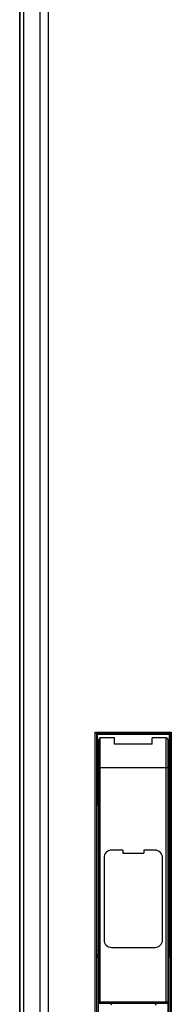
# Model space of a CAD drawing. Header units: millimetres. Extents: x -1194 to -5, y 44 to 885.
# Tile 8 of 37: x -1012 to -992, y 455 to 587. Entities that reach past the tile are written whole.
import ezdxf

# ---------------------------------------------------------------- set-up
doc = ezdxf.new("R2010")
doc.units = ezdxf.units.MM
doc.header["$LTSCALE"] = 23.1
for name, color, linetype in [('FRONT_CASE_15_DM-SHAPE', 7, 'CONTINUOUS'), ('FRONT_USB_COVER-SHAPE', 7, 'CONTINUOUS'), ('USB_COVER_LOCK-RX-SHAPE', 7, 'CONTINUOUS'), ('USB_COVER_LOCK_GUIDE-RX-SHAPE', 7, 'CONTINUOUS'), ('USB_COVER_PACKING-SHAPE', 7, 'CONTINUOUS')]:
    doc.layers.add(name, color=color, linetype=linetype)

msp = doc.modelspace()

# ---------------------------------------------------------------- linework, layer by layer
at = {"layer": 'FRONT_CASE_15_DM-SHAPE', "color": 7, "linetype": 'Continuous'}
for p, q in [((-1012.012, 711.166), (-1012.012, 413.164)), ((-1011.985, 413.194), (-1011.985, 711.136)), ((-1011.478, 413.235), (-1011.478, 711.095)), ((-1009.285, 416.185), (-1009.285, 708.145)), ((-1008.166, 416.185), (-1008.166, 708.145)), ((-1001.661, 491.164), (-1001.932, 491.435)), ((-1001.932, 441.473), (-1001.932, 491.435)), ((-1001.932, 491.435), (-991.792, 491.435)), ((-1001.902, 491.406), (-1001.875, 491.378)), ((-1001.734, 491.237), (-1001.732, 491.235)), ((-1001.732, 441.673), (-1001.732, 491.235)), ((-1001.732, 491.235), (-991.992, 491.235)), ((-1001.661, 491.164), (-992.064, 491.164)), ((-991.792, 491.435), (-992.064, 491.164)), ((-991.991, 491.237), (-991.992, 491.235)), ((-991.992, 491.235), (-991.992, 441.673)), ((-991.978, 491.249), (-991.991, 491.237)), ((-991.792, 491.435), (-991.792, 441.473)), ((-1001.662, 462.239), (-1001.662, 481.69)), ((-1001.662, 481.69), (-1001.462, 481.69)), ((-1001.654, 482.187), (-1001.462, 482.187)), ((-992.262, 482.187), (-992.07, 482.187)), ((-992.262, 481.69), (-992.062, 481.69)), ((-992.062, 481.69), (-992.062, 462.239)), ((-1001.654, 461.379), (-1001.543, 461.268)), ((-1001.543, 461.268), (-1001.543, 441.861)), ((-1001.543, 461.268), (-1001.512, 461.268)), ((-992.181, 461.268), (-992.212, 461.268)), ((-992.181, 461.268), (-992.071, 461.379)), ((-992.181, 441.861), (-992.181, 461.268))]:
    msp.add_line(p, q, dxfattribs=at)
msp.add_lwpolyline([(-1001.756, 491.26), (-1001.746, 491.249), (-1001.734, 491.237)], dxfattribs=at)
for centre, radius, start, end in [((-1001.152, 461.375), 1.003, 108.00814, 120.54637), ((-1001.154, 461.379), 0.5, 128.09692, 180.02467), ((-992.572, 461.376), 1.003, 59.45244, 71.99247), ((-992.571, 461.379), 0.5, 359.975, 51.87582), ((-1001.04, 461.268), 0.504, 159.78801, 179.91519), ((-992.685, 461.268), 0.504, 0.08642, 20.20343)]:
    msp.add_arc(centre, radius, start, end, dxfattribs=at)
for centre, major_axis, start_param, end_param in [((-1001.662, 486.665), (0, 4.5), -3.0414252, -0.0174533), ((-992.062, 486.665), (0, 4.5), 0.0174533, 3.0414252), ((-1001.653, 481.69), (0, 0.5), 0.1001674, 1.5707963), ((-992.071, 481.69), (0, 0.5), -1.5707963, -0.1001674)]:
    msp.add_ellipse(centre, major_axis=major_axis, ratio=0.0174551, start_param=start_param, end_param=end_param, dxfattribs=at)
for points, knots in [([(-1001.654, 461.379), (-1001.655, 461.44), (-1001.66, 461.727), (-1001.662, 462.014), (-1001.662, 462.239)], [0, 0, 0, 0, 0.2130298, 1, 1, 1, 1]), ([(-992.062, 462.239), (-992.062, 462.156), (-992.063, 461.869), (-992.067, 461.582), (-992.071, 461.379)], [0, 0, 0, 0, 0.2902856, 1, 1, 1, 1])]:
    msp.add_open_spline(points, degree=3, knots=knots, dxfattribs=at)
at = {"layer": 'FRONT_USB_COVER-SHAPE', "color": 7, "linetype": 'Continuous'}
for p, q in [((-1001.462, 455.365), (-1001.462, 490.465)), ((-1001.262, 455.165), (-1001.262, 490.665)), ((-999.362, 490.665), (-1001.262, 490.665)), ((-999.362, 489.801), (-999.362, 490.665)), ((-994.362, 489.801), (-999.362, 489.801)), ((-994.362, 489.801), (-994.362, 490.665)), ((-992.462, 490.665), (-994.362, 490.665)), ((-992.462, 455.165), (-992.462, 490.665)), ((-992.262, 490.465), (-992.262, 455.365)), ((-992.262, 486.665), (-1001.462, 486.665)), ((-992.262, 455.365), (-1001.462, 455.365)), ((-992.462, 455.165), (-1001.262, 455.165))]:
    msp.add_line(p, q, dxfattribs=at)
for centre, start, end in [((-1001.262, 490.465), 90, 180), ((-992.462, 490.465), 0, 90), ((-1001.262, 455.365), 180, 270), ((-992.462, 455.365), 270, 0)]:
    msp.add_arc(centre, 0.2, start, end, dxfattribs=at)
at = {"layer": 'USB_COVER_LOCK-RX-SHAPE', "color": 7, "linetype": 'Continuous'}
for p, q in [((-999.789, 455.165), (-999.871, 454.942)), ((-993.935, 455.165), (-993.854, 454.942))]:
    msp.add_line(p, q, dxfattribs=at)
at = {"layer": 'USB_COVER_LOCK_GUIDE-RX-SHAPE', "color": 7, "linetype": 'Continuous'}
for p, q in [((-1001.512, 442.165), (-1001.512, 461.665)), ((-1001.512, 461.665), (-1001.462, 461.665)), ((-992.262, 461.665), (-992.212, 461.665)), ((-992.212, 442.165), (-992.212, 461.665)), ((-1001.262, 455.165), (-1001.512, 455.165)), ((-992.212, 455.165), (-992.462, 455.165))]:
    msp.add_line(p, q, dxfattribs=at)
at = {"layer": 'USB_COVER_PACKING-SHAPE', "color": 7, "linetype": 'Continuous'}
for p, q in [((-998.265, 475.665), (-999.762, 475.665)), ((-998.265, 475.665), (-998.265, 475.265)), ((-998.265, 475.265), (-995.46, 475.265)), ((-995.46, 475.665), (-995.46, 475.265)), ((-993.962, 475.665), (-995.46, 475.665)), ((-1000.762, 474.665), (-1000.762, 463.665)), ((-992.962, 463.665), (-992.962, 474.665)), ((-999.762, 462.665), (-993.962, 462.665))]:
    msp.add_line(p, q, dxfattribs=at)
for centre, start, end in [((-999.762, 474.665), 90, 180), ((-993.962, 474.665), 0, 90), ((-999.762, 463.665), 180, 270), ((-993.962, 463.665), 270, 0)]:
    msp.add_arc(centre, 1, start, end, dxfattribs=at)

doc.saveas('drawing.dxf')
